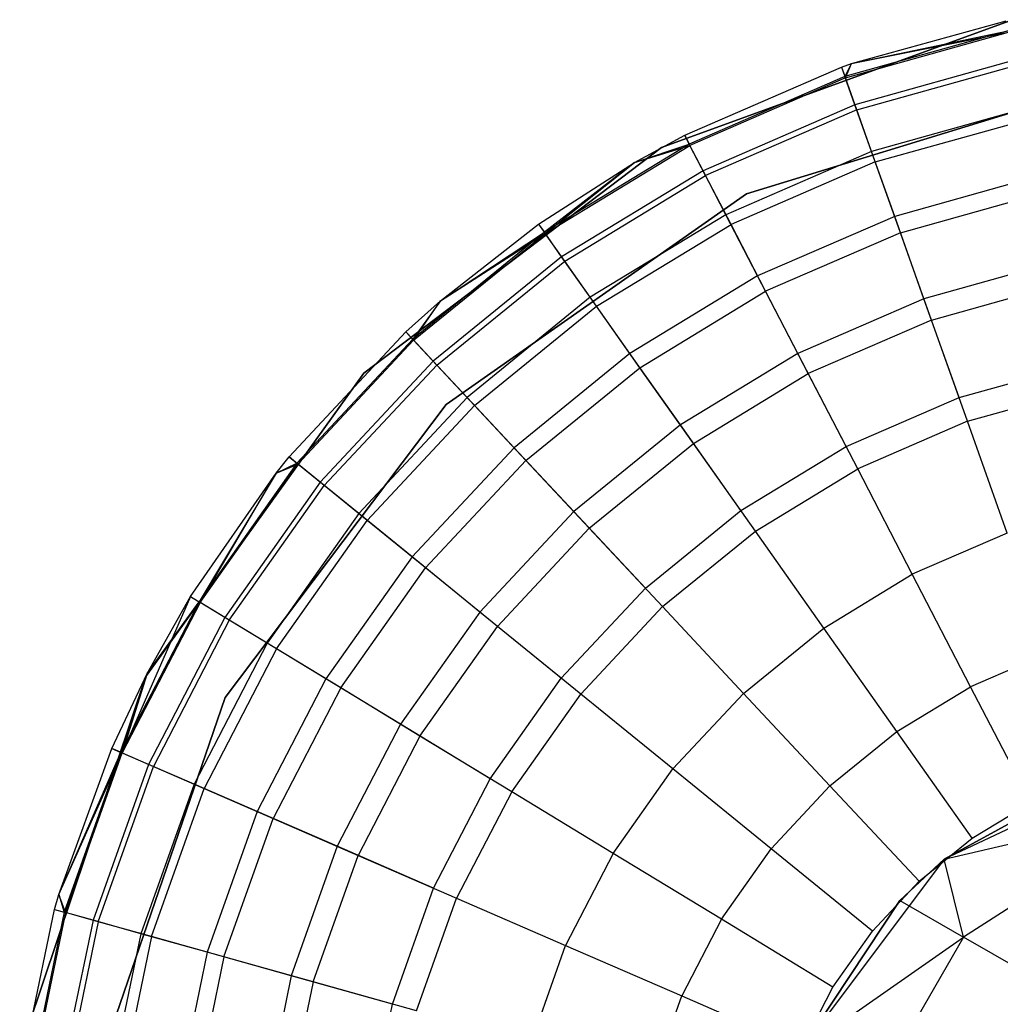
# Model space of a CAD drawing. Extents: x 0.4 to 40.3, y 0.4 to 40.3.
# Tile 57 of 243: x 3 to 3.4, y 30.2 to 30.6. Entities that reach past the tile are written whole.
import ezdxf

# ---------------------------------------------------------------- set-up
doc = ezdxf.new("R2010")
doc.units = 0
doc.header["$MEASUREMENT"] = 0
doc.layers.get('0').update_dxf_attribs({"color": 13, "linetype": 'CONTINUOUS'})

# ---------------------------------------------------------------- blocks, each defined once
blk = doc.blocks.new('ORTO-XII-B-11464-11465_ST0')
at = {"color": 0}
for p, q in [((3.38708, 30.58847, 10.00295), (3.24925, 30.53825, 10.00295)), ((3.24925, 30.53825, 3.31004), (3.38708, 30.58847, 3.31004)), ((3.38708, 30.58847, 10.00295), (3.24925, 30.53825, 10.00295)), ((3.24925, 30.53825, 3.31004), (3.38708, 30.58847, 3.31004)), ((3.32382, 30.5712, 10.31787), (3.38466, 30.58798, 10.31787)), ((3.32382, 30.5712, 11.89679), (3.38466, 30.58798, 11.89679)), ((3.32382, 30.5712, 10.31787), (3.38466, 30.58798, 10.31787)), ((3.32382, 30.5712, 11.89679), (3.38466, 30.58798, 11.89679)), ((3.38546, 30.58412, 10.23861), (3.3213, 30.56614, 10.23861)), ((3.38546, 30.58412, 10.23861), (3.3213, 30.56614, 10.23861)), ((3.32148, 30.56563, 11.94807), (3.38557, 30.58359, 11.94807)), ((3.32148, 30.56563, 11.94807), (3.38557, 30.58359, 11.94807)), ((3.32382, 30.5712, 10.31787), (3.38546, 30.58412, 10.23861)), ((3.32382, 30.5712, 10.31787), (3.38546, 30.58412, 10.23861)), ((3.32382, 30.5712, 11.89679), (3.38557, 30.58359, 11.94807)), ((3.32382, 30.5712, 11.89679), (3.38557, 30.58359, 11.94807)), ((3.25837, 30.5431, 10.31787), (3.31998, 30.56985, 10.31787)), ((3.25837, 30.5431, 11.89679), (3.31998, 30.56985, 11.89679)), ((3.25837, 30.5431, 10.31787), (3.31998, 30.56985, 10.31787)), ((3.25837, 30.5431, 11.89679), (3.31998, 30.56985, 11.89679)), ((3.31998, 30.56985, 10.31787), (3.32382, 30.5712, 10.31787)), ((3.31998, 30.56985, 11.89679), (3.32382, 30.5712, 11.89679)), ((3.31998, 30.56985, 10.31787), (3.32382, 30.5712, 10.31787)), ((3.31998, 30.56985, 11.89679), (3.32382, 30.5712, 11.89679)), ((3.31998, 30.56985, 10.31787), (3.3213, 30.56614, 10.23861)), ((3.31998, 30.56985, 10.31787), (3.3213, 30.56614, 10.23861)), ((3.31998, 30.56985, 11.89679), (3.31998, 30.56985, 10.31787)), ((3.31998, 30.56985, 11.89679), (3.31998, 30.56985, 10.31787)), ((3.31998, 30.56985, 11.89679), (3.32148, 30.56563, 11.94807)), ((3.31998, 30.56985, 11.89679), (3.32148, 30.56563, 11.94807)), ((3.32382, 30.5712, 10.31787), (3.3213, 30.56614, 10.23861)), ((3.32382, 30.5712, 10.31787), (3.3213, 30.56614, 10.23861)), ((3.32148, 30.56563, 11.94807), (3.32382, 30.5712, 11.89679)), ((3.32148, 30.56563, 11.94807), (3.32382, 30.5712, 11.89679)), ((3.32382, 30.5712, 11.89679), (3.32382, 30.5712, 10.31787)), ((3.32382, 30.5712, 11.89679), (3.32382, 30.5712, 10.31787)), ((3.38786, 30.57258, 10.16013), (3.32524, 30.55504, 10.16013)), ((3.38786, 30.57258, 10.16013), (3.32524, 30.55504, 10.16013)), ((3.32594, 30.55308, 11.99778), (3.38828, 30.57054, 11.99778)), ((3.32594, 30.55308, 11.99778), (3.38828, 30.57054, 11.99778)), ((3.3213, 30.56614, 10.23861), (3.26019, 30.5396, 10.23861)), ((3.3213, 30.56614, 10.23861), (3.26019, 30.5396, 10.23861)), ((3.32148, 30.56563, 11.94807), (3.26044, 30.53911, 11.94807)), ((3.32148, 30.56563, 11.94807), (3.26044, 30.53911, 11.94807)), ((3.32524, 30.55504, 10.16013), (3.3213, 30.56614, 10.23861)), ((3.32524, 30.55504, 10.16013), (3.3213, 30.56614, 10.23861)), ((3.32594, 30.55308, 11.99778), (3.32148, 30.56563, 11.94807)), ((3.32594, 30.55308, 11.99778), (3.32148, 30.56563, 11.94807)), ((3.28269, 30.52007, 10.00295), (3.42049, 30.56227, 10.00295)), ((3.42049, 30.56227, 3.31004), (3.28269, 30.52007, 3.31004)), ((3.42049, 30.56227, 3.31004), (3.28269, 30.52007, 3.31004)), ((3.28269, 30.52007, 10.00295), (3.42049, 30.56227, 10.00295)), ((3.32524, 30.55504, 10.16013), (3.26561, 30.52914, 10.16013)), ((3.32524, 30.55504, 10.16013), (3.26561, 30.52914, 10.16013)), ((3.33178, 30.53666, 10.08321), (3.32524, 30.55504, 10.16013)), ((3.33178, 30.53666, 10.08321), (3.32524, 30.55504, 10.16013)), ((3.32594, 30.55308, 11.99778), (3.26657, 30.52728, 11.99778)), ((3.32594, 30.55308, 11.99778), (3.26657, 30.52728, 11.99778)), ((3.33323, 30.53258, 12.04443), (3.32594, 30.55308, 11.99778)), ((3.33323, 30.53258, 12.04443), (3.32594, 30.55308, 11.99778)), ((3.39182, 30.55349, 10.08321), (3.33178, 30.53666, 10.08321)), ((3.39182, 30.55349, 10.08321), (3.33178, 30.53666, 10.08321)), ((3.33323, 30.53258, 12.04443), (3.39271, 30.54924, 12.04443)), ((3.33323, 30.53258, 12.04443), (3.39271, 30.54924, 12.04443)), ((3.23872, 30.53234, 10.31787), (3.25837, 30.5431, 10.31787)), ((3.23872, 30.53234, 11.89679), (3.25837, 30.5431, 11.89679)), ((3.23872, 30.53234, 10.31787), (3.25837, 30.5431, 10.31787)), ((3.23872, 30.53234, 11.89679), (3.25837, 30.5431, 11.89679)), ((3.25837, 30.5431, 10.31787), (3.26019, 30.5396, 10.23861)), ((3.25837, 30.5431, 10.31787), (3.26019, 30.5396, 10.23861)), ((3.25837, 30.5431, 11.89679), (3.25837, 30.5431, 10.31787)), ((3.25837, 30.5431, 11.89679), (3.25837, 30.5431, 10.31787)), ((3.26044, 30.53911, 11.94807), (3.25837, 30.5431, 11.89679)), ((3.26044, 30.53911, 11.94807), (3.25837, 30.5431, 11.89679)), ((3.24925, 30.53825, 10.00295), (3.13235, 30.44962, 10.00295)), ((3.13235, 30.44962, 3.31004), (3.24925, 30.53825, 3.31004)), ((3.24925, 30.53825, 10.00295), (3.13235, 30.44962, 10.00295)), ((3.13235, 30.44962, 3.31004), (3.24925, 30.53825, 3.31004)), ((3.26019, 30.5396, 10.23861), (3.20326, 30.50498, 10.23861)), ((3.26019, 30.5396, 10.23861), (3.20326, 30.50498, 10.23861)), ((3.20357, 30.50453, 11.94807), (3.26044, 30.53911, 11.94807)), ((3.20357, 30.50453, 11.94807), (3.26044, 30.53911, 11.94807)), ((3.23872, 30.53234, 10.31787), (3.26019, 30.5396, 10.23861)), ((3.23872, 30.53234, 10.31787), (3.26019, 30.5396, 10.23861)), ((3.23872, 30.53234, 11.89679), (3.26044, 30.53911, 11.94807)), ((3.23872, 30.53234, 11.89679), (3.26044, 30.53911, 11.94807)), ((3.24925, 30.53825, 10.00295), (3.24925, 30.53825, 3.31004)), ((3.24925, 30.53825, 10.00295), (3.24925, 30.53825, 3.31004)), ((3.26561, 30.52914, 10.16013), (3.26019, 30.5396, 10.23861)), ((3.26561, 30.52914, 10.16013), (3.26019, 30.5396, 10.23861)), ((3.26657, 30.52728, 11.99778), (3.26044, 30.53911, 11.94807)), ((3.26657, 30.52728, 11.99778), (3.26044, 30.53911, 11.94807)), ((3.33178, 30.53666, 10.08321), (3.27458, 30.51182, 10.08321)), ((3.33178, 30.53666, 10.08321), (3.27458, 30.51182, 10.08321)), ((3.34083, 30.51119, 10.0086), (3.33178, 30.53666, 10.08321)), ((3.34083, 30.51119, 10.0086), (3.33178, 30.53666, 10.08321)), ((3.20098, 30.5082, 10.31787), (3.23872, 30.53234, 10.31787)), ((3.20098, 30.5082, 11.89679), (3.23872, 30.53234, 11.89679)), ((3.20098, 30.5082, 10.31787), (3.23872, 30.53234, 10.31787)), ((3.20098, 30.5082, 11.89679), (3.23872, 30.53234, 11.89679)), ((3.23872, 30.53234, 10.31787), (3.20326, 30.50498, 10.23861)), ((3.23872, 30.53234, 10.31787), (3.20326, 30.50498, 10.23861)), ((3.20357, 30.50453, 11.94807), (3.23872, 30.53234, 11.89679)), ((3.20357, 30.50453, 11.94807), (3.23872, 30.53234, 11.89679)), ((3.23872, 30.53234, 11.89679), (3.23872, 30.53234, 10.31787)), ((3.23872, 30.53234, 11.89679), (3.23872, 30.53234, 10.31787)), ((3.33323, 30.53258, 12.04443), (3.27657, 30.50797, 12.04443)), ((3.33323, 30.53258, 12.04443), (3.27657, 30.50797, 12.04443)), ((3.34311, 30.50476, 12.08659), (3.33323, 30.53258, 12.04443)), ((3.34311, 30.50476, 12.08659), (3.33323, 30.53258, 12.04443)), ((3.26561, 30.52914, 10.16013), (3.21005, 30.49535, 10.16013)), ((3.26561, 30.52914, 10.16013), (3.21005, 30.49535, 10.16013)), ((3.21125, 30.49365, 11.99778), (3.26657, 30.52728, 11.99778)), ((3.21125, 30.49365, 11.99778), (3.26657, 30.52728, 11.99778)), ((3.27458, 30.51182, 10.08321), (3.26561, 30.52914, 10.16013)), ((3.27458, 30.51182, 10.08321), (3.26561, 30.52914, 10.16013)), ((3.27657, 30.50797, 12.04443), (3.26657, 30.52728, 11.99778)), ((3.27657, 30.50797, 12.04443), (3.26657, 30.52728, 11.99778)), ((3.39732, 30.52702, 10.0086), (3.34083, 30.51119, 10.0086)), ((3.39732, 30.52702, 10.0086), (3.34083, 30.51119, 10.0086)), ((3.16467, 30.43736, 10.00295), (3.28269, 30.52007, 10.00295)), ((3.28269, 30.52007, 3.31004), (3.16467, 30.43736, 3.31004)), ((3.28269, 30.52007, 3.31004), (3.16467, 30.43736, 3.31004)), ((3.16467, 30.43736, 10.00295), (3.28269, 30.52007, 10.00295)), ((3.28269, 30.52007, 3.31004), (3.28269, 30.52007, 10.00295)), ((3.28269, 30.52007, 3.31004), (3.28269, 30.52007, 10.00295)), ((3.34311, 30.50476, 12.08659), (3.39871, 30.52034, 12.08659)), ((3.34311, 30.50476, 12.08659), (3.39871, 30.52034, 12.08659)), ((3.27458, 30.51182, 10.08321), (3.2213, 30.47942, 10.08321)), ((3.27458, 30.51182, 10.08321), (3.2213, 30.47942, 10.08321)), ((3.28702, 30.48781, 10.0086), (3.27458, 30.51182, 10.08321)), ((3.28702, 30.48781, 10.0086), (3.27458, 30.51182, 10.08321)), ((3.34083, 30.51119, 10.0086), (3.28702, 30.48781, 10.0086)), ((3.34083, 30.51119, 10.0086), (3.28702, 30.48781, 10.0086)), ((3.35232, 30.47887, 9.93704), (3.34083, 30.51119, 10.0086)), ((3.35232, 30.47887, 9.93704), (3.34083, 30.51119, 10.0086)), ((3.16251, 30.47807, 10.31787), (3.20098, 30.5082, 10.31787)), ((3.16251, 30.47807, 11.89679), (3.20098, 30.5082, 11.89679)), ((3.16251, 30.47807, 10.31787), (3.20098, 30.5082, 10.31787)), ((3.16251, 30.47807, 11.89679), (3.20098, 30.5082, 11.89679)), ((3.20098, 30.5082, 10.31787), (3.20326, 30.50498, 10.23861)), ((3.20098, 30.5082, 10.31787), (3.20326, 30.50498, 10.23861)), ((3.20098, 30.5082, 11.89679), (3.20098, 30.5082, 10.31787)), ((3.20098, 30.5082, 11.89679), (3.20098, 30.5082, 10.31787)), ((3.20098, 30.5082, 11.89679), (3.20357, 30.50453, 11.94807)), ((3.20098, 30.5082, 11.89679), (3.20357, 30.50453, 11.94807)), ((3.2238, 30.47588, 12.04443), (3.27657, 30.50797, 12.04443)), ((3.2238, 30.47588, 12.04443), (3.27657, 30.50797, 12.04443)), ((3.29015, 30.48176, 12.08659), (3.27657, 30.50797, 12.04443)), ((3.29015, 30.48176, 12.08659), (3.27657, 30.50797, 12.04443)), ((3.20326, 30.50498, 10.23861), (3.15157, 30.46293, 10.23861)), ((3.20326, 30.50498, 10.23861), (3.15157, 30.46293, 10.23861)), ((3.15194, 30.46253, 11.94807), (3.20357, 30.50453, 11.94807)), ((3.15194, 30.46253, 11.94807), (3.20357, 30.50453, 11.94807)), ((3.16251, 30.47807, 10.31787), (3.20326, 30.50498, 10.23861)), ((3.16251, 30.47807, 10.31787), (3.20326, 30.50498, 10.23861)), ((3.16251, 30.47807, 11.89679), (3.20357, 30.50453, 11.94807)), ((3.16251, 30.47807, 11.89679), (3.20357, 30.50453, 11.94807)), ((3.21005, 30.49535, 10.16013), (3.20326, 30.50498, 10.23861)), ((3.21005, 30.49535, 10.16013), (3.20326, 30.50498, 10.23861)), ((3.21125, 30.49365, 11.99778), (3.20357, 30.50453, 11.94807)), ((3.21125, 30.49365, 11.99778), (3.20357, 30.50453, 11.94807)), ((3.34311, 30.50476, 12.08659), (3.29015, 30.48176, 12.08659)), ((3.34311, 30.50476, 12.08659), (3.29015, 30.48176, 12.08659)), ((3.3553, 30.47047, 12.12299), (3.34311, 30.50476, 12.08659)), ((3.3553, 30.47047, 12.12299), (3.34311, 30.50476, 12.08659)), ((3.21005, 30.49535, 10.16013), (3.15961, 30.45432, 10.16013)), ((3.21005, 30.49535, 10.16013), (3.15961, 30.45432, 10.16013)), ((3.16104, 30.45279, 11.99778), (3.21125, 30.49365, 11.99778)), ((3.16104, 30.45279, 11.99778), (3.21125, 30.49365, 11.99778)), ((3.2213, 30.47942, 10.08321), (3.21005, 30.49535, 10.16013)), ((3.2213, 30.47942, 10.08321), (3.21005, 30.49535, 10.16013)), ((3.2238, 30.47588, 12.04443), (3.21125, 30.49365, 11.99778)), ((3.2238, 30.47588, 12.04443), (3.21125, 30.49365, 11.99778)), ((3.4043, 30.49343, 9.93704), (3.35232, 30.47887, 9.93704)), ((3.4043, 30.49343, 9.93704), (3.35232, 30.47887, 9.93704)), ((3.28702, 30.48781, 10.0086), (3.23689, 30.45733, 10.0086)), ((3.28702, 30.48781, 10.0086), (3.23689, 30.45733, 10.0086)), ((3.3028, 30.45736, 9.93704), (3.28702, 30.48781, 10.0086)), ((3.3028, 30.45736, 9.93704), (3.28702, 30.48781, 10.0086)), ((3.3553, 30.47047, 12.12299), (3.40612, 30.48471, 12.12299)), ((3.3553, 30.47047, 12.12299), (3.40612, 30.48471, 12.12299)), ((3.24082, 30.45176, 12.08659), (3.29015, 30.48176, 12.08659)), ((3.24082, 30.45176, 12.08659), (3.29015, 30.48176, 12.08659)), ((3.3069, 30.44944, 12.12299), (3.29015, 30.48176, 12.08659)), ((3.3069, 30.44944, 12.12299), (3.29015, 30.48176, 12.08659)), ((3.14888, 30.46581, 10.31787), (3.16251, 30.47807, 10.31787)), ((3.14888, 30.46581, 11.89679), (3.16251, 30.47807, 11.89679)), ((3.14888, 30.46581, 10.31787), (3.16251, 30.47807, 10.31787)), ((3.14888, 30.46581, 11.89679), (3.16251, 30.47807, 11.89679)), ((3.16251, 30.47807, 10.31787), (3.15157, 30.46293, 10.23861)), ((3.16251, 30.47807, 10.31787), (3.15157, 30.46293, 10.23861)), ((3.15194, 30.46253, 11.94807), (3.16251, 30.47807, 11.89679)), ((3.15194, 30.46253, 11.94807), (3.16251, 30.47807, 11.89679)), ((3.16251, 30.47807, 11.89679), (3.16251, 30.47807, 10.31787)), ((3.16251, 30.47807, 11.89679), (3.16251, 30.47807, 10.31787)), ((3.2213, 30.47942, 10.08321), (3.17292, 30.44006, 10.08321)), ((3.2213, 30.47942, 10.08321), (3.17292, 30.44006, 10.08321)), ((3.23689, 30.45733, 10.0086), (3.2213, 30.47942, 10.08321)), ((3.23689, 30.45733, 10.0086), (3.2213, 30.47942, 10.08321)), ((3.35232, 30.47887, 9.93704), (3.3028, 30.45736, 9.93704)), ((3.35232, 30.47887, 9.93704), (3.3028, 30.45736, 9.93704)), ((3.36612, 30.44002, 9.86923), (3.35232, 30.47887, 9.93704)), ((3.36612, 30.44002, 9.86923), (3.35232, 30.47887, 9.93704)), ((3.17588, 30.4369, 12.04443), (3.2238, 30.47588, 12.04443)), ((3.17588, 30.4369, 12.04443), (3.2238, 30.47588, 12.04443)), ((3.24082, 30.45176, 12.08659), (3.2238, 30.47588, 12.04443)), ((3.24082, 30.45176, 12.08659), (3.2238, 30.47588, 12.04443)), ((3.3553, 30.47047, 12.12299), (3.3069, 30.44944, 12.12299)), ((3.3553, 30.47047, 12.12299), (3.3069, 30.44944, 12.12299)), ((3.36942, 30.43074, 12.15251), (3.3553, 30.47047, 12.12299)), ((3.36942, 30.43074, 12.15251), (3.3553, 30.47047, 12.12299)), ((3.10304, 30.41672, 10.31787), (3.14888, 30.46581, 10.31787)), ((3.10304, 30.41672, 11.89679), (3.14888, 30.46581, 11.89679)), ((3.10304, 30.41672, 10.31787), (3.14888, 30.46581, 10.31787)), ((3.10304, 30.41672, 11.89679), (3.14888, 30.46581, 11.89679)), ((3.14888, 30.46581, 10.31787), (3.15157, 30.46293, 10.23861)), ((3.14888, 30.46581, 10.31787), (3.15157, 30.46293, 10.23861)), ((3.14888, 30.46581, 11.89679), (3.14888, 30.46581, 10.31787)), ((3.14888, 30.46581, 11.89679), (3.14888, 30.46581, 10.31787)), ((3.14888, 30.46581, 11.89679), (3.15194, 30.46253, 11.94807)), ((3.14888, 30.46581, 11.89679), (3.15194, 30.46253, 11.94807)), ((3.15157, 30.46293, 10.23861), (3.10609, 30.41423, 10.23861)), ((3.15157, 30.46293, 10.23861), (3.10609, 30.41423, 10.23861)), ((3.15194, 30.46253, 11.94807), (3.10651, 30.41389, 11.94807)), ((3.15194, 30.46253, 11.94807), (3.10651, 30.41389, 11.94807)), ((3.15961, 30.45432, 10.16013), (3.15157, 30.46293, 10.23861)), ((3.15961, 30.45432, 10.16013), (3.15157, 30.46293, 10.23861)), ((3.16104, 30.45279, 11.99778), (3.15194, 30.46253, 11.94807)), ((3.16104, 30.45279, 11.99778), (3.15194, 30.46253, 11.94807)), ((3.23689, 30.45733, 10.0086), (3.19138, 30.4203, 10.0086)), ((3.23689, 30.45733, 10.0086), (3.19138, 30.4203, 10.0086)), ((3.25667, 30.42931, 9.93704), (3.23689, 30.45733, 10.0086)), ((3.25667, 30.42931, 9.93704), (3.23689, 30.45733, 10.0086)), ((3.3028, 30.45736, 9.93704), (3.25667, 30.42931, 9.93704)), ((3.3028, 30.45736, 9.93704), (3.25667, 30.42931, 9.93704)), ((3.32177, 30.42075, 9.86923), (3.3028, 30.45736, 9.93704)), ((3.32177, 30.42075, 9.86923), (3.3028, 30.45736, 9.93704)), ((3.15961, 30.45432, 10.16013), (3.11523, 30.4068, 10.16013)), ((3.15961, 30.45432, 10.16013), (3.11523, 30.4068, 10.16013)), ((3.17292, 30.44006, 10.08321), (3.15961, 30.45432, 10.16013)), ((3.17292, 30.44006, 10.08321), (3.15961, 30.45432, 10.16013)), ((3.36612, 30.44002, 9.86923), (3.41269, 30.45306, 9.86923)), ((3.36612, 30.44002, 9.86923), (3.41269, 30.45306, 9.86923)), ((3.13235, 30.44962, 10.00295), (3.04676, 30.33048, 10.00295)), ((3.04676, 30.33048, 3.31004), (3.13235, 30.44962, 3.31004)), ((3.13235, 30.44962, 10.00295), (3.04676, 30.33048, 10.00295)), ((3.04676, 30.33048, 3.31004), (3.13235, 30.44962, 3.31004)), ((3.16104, 30.45279, 11.99778), (3.11685, 30.40548, 11.99778)), ((3.16104, 30.45279, 11.99778), (3.11685, 30.40548, 11.99778)), ((3.13235, 30.44962, 10.00295), (3.13235, 30.44962, 3.31004)), ((3.13235, 30.44962, 10.00295), (3.13235, 30.44962, 3.31004)), ((3.17588, 30.4369, 12.04443), (3.16104, 30.45279, 11.99778)), ((3.17588, 30.4369, 12.04443), (3.16104, 30.45279, 11.99778)), ((3.19603, 30.41532, 12.08659), (3.24082, 30.45176, 12.08659)), ((3.19603, 30.41532, 12.08659), (3.24082, 30.45176, 12.08659)), ((3.26181, 30.42202, 12.12299), (3.24082, 30.45176, 12.08659)), ((3.26181, 30.42202, 12.12299), (3.24082, 30.45176, 12.08659)), ((3.26181, 30.42202, 12.12299), (3.3069, 30.44944, 12.12299)), ((3.26181, 30.42202, 12.12299), (3.3069, 30.44944, 12.12299)), ((3.3263, 30.41201, 12.15251), (3.3069, 30.44944, 12.12299)), ((3.3263, 30.41201, 12.15251), (3.3069, 30.44944, 12.12299)), ((3.36942, 30.43074, 12.15251), (3.41469, 30.44343, 12.15251)), ((3.36942, 30.43074, 12.15251), (3.41469, 30.44343, 12.15251)), ((3.17292, 30.44006, 10.08321), (3.13036, 30.39449, 10.08321)), ((3.17292, 30.44006, 10.08321), (3.13036, 30.39449, 10.08321)), ((3.19138, 30.4203, 10.0086), (3.17292, 30.44006, 10.08321)), ((3.19138, 30.4203, 10.0086), (3.17292, 30.44006, 10.08321)), ((3.32177, 30.42075, 9.86923), (3.36612, 30.44002, 9.86923)), ((3.32177, 30.42075, 9.86923), (3.36612, 30.44002, 9.86923)), ((3.07798, 30.32223, 10.00295), (3.16467, 30.43736, 10.00295)), ((3.16467, 30.43736, 3.31004), (3.07798, 30.32223, 3.31004)), ((3.16467, 30.43736, 3.31004), (3.07798, 30.32223, 3.31004)), ((3.07798, 30.32223, 10.00295), (3.16467, 30.43736, 10.00295)), ((3.17588, 30.4369, 12.04443), (3.13372, 30.39175, 12.04443)), ((3.17588, 30.4369, 12.04443), (3.13372, 30.39175, 12.04443)), ((3.16467, 30.43736, 3.31004), (3.16467, 30.43736, 10.00295)), ((3.16467, 30.43736, 3.31004), (3.16467, 30.43736, 10.00295)), ((3.19603, 30.41532, 12.08659), (3.17588, 30.4369, 12.04443)), ((3.19603, 30.41532, 12.08659), (3.17588, 30.4369, 12.04443)), ((3.36942, 30.43074, 12.15251), (3.3263, 30.41201, 12.15251)), ((3.36942, 30.43074, 12.15251), (3.3263, 30.41201, 12.15251)), ((3.38504, 30.38679, 12.17426), (3.36942, 30.43074, 12.15251)), ((3.38504, 30.38679, 12.17426), (3.36942, 30.43074, 12.15251)), ((3.25667, 30.42931, 9.93704), (3.21479, 30.39523, 9.93704)), ((3.25667, 30.42931, 9.93704), (3.21479, 30.39523, 9.93704)), ((3.28045, 30.39562, 9.86923), (3.25667, 30.42931, 9.93704)), ((3.28045, 30.39562, 9.86923), (3.25667, 30.42931, 9.93704)), ((3.19138, 30.4203, 10.0086), (3.15133, 30.37743, 10.0086)), ((3.19138, 30.4203, 10.0086), (3.15133, 30.37743, 10.0086)), ((3.21479, 30.39523, 9.93704), (3.19138, 30.4203, 10.0086)), ((3.21479, 30.39523, 9.93704), (3.19138, 30.4203, 10.0086)), ((3.22087, 30.38872, 12.12299), (3.26181, 30.42202, 12.12299)), ((3.22087, 30.38872, 12.12299), (3.26181, 30.42202, 12.12299)), ((3.28612, 30.38758, 12.15251), (3.26181, 30.42202, 12.12299)), ((3.28612, 30.38758, 12.15251), (3.26181, 30.42202, 12.12299)), ((3.28045, 30.39562, 9.86923), (3.32177, 30.42075, 9.86923)), ((3.28045, 30.39562, 9.86923), (3.32177, 30.42075, 9.86923)), ((3.09795, 30.41036, 10.31787), (3.10304, 30.41672, 10.31787)), ((3.09795, 30.41036, 11.89679), (3.10304, 30.41672, 11.89679)), ((3.09795, 30.41036, 10.31787), (3.10304, 30.41672, 10.31787)), ((3.09795, 30.41036, 11.89679), (3.10304, 30.41672, 11.89679)), ((3.10304, 30.41672, 10.31787), (3.10609, 30.41423, 10.23861)), ((3.10304, 30.41672, 10.31787), (3.10609, 30.41423, 10.23861)), ((3.10304, 30.41672, 11.89679), (3.10304, 30.41672, 10.31787)), ((3.10304, 30.41672, 11.89679), (3.10304, 30.41672, 10.31787)), ((3.10651, 30.41389, 11.94807), (3.10304, 30.41672, 11.89679)), ((3.10651, 30.41389, 11.94807), (3.10304, 30.41672, 11.89679)), ((3.19603, 30.41532, 12.08659), (3.15662, 30.37312, 12.08659)), ((3.19603, 30.41532, 12.08659), (3.15662, 30.37312, 12.08659)), ((3.22087, 30.38872, 12.12299), (3.19603, 30.41532, 12.08659)), ((3.22087, 30.38872, 12.12299), (3.19603, 30.41532, 12.08659)), ((3.10609, 30.41423, 10.23861), (3.06767, 30.3598, 10.23861)), ((3.10609, 30.41423, 10.23861), (3.06767, 30.3598, 10.23861)), ((3.06813, 30.35951, 11.94807), (3.10651, 30.41389, 11.94807)), ((3.06813, 30.35951, 11.94807), (3.10651, 30.41389, 11.94807)), ((3.09795, 30.41036, 10.31787), (3.10609, 30.41423, 10.23861)), ((3.09795, 30.41036, 10.31787), (3.10609, 30.41423, 10.23861)), ((3.09795, 30.41036, 11.89679), (3.10651, 30.41389, 11.94807)), ((3.09795, 30.41036, 11.89679), (3.10651, 30.41389, 11.94807)), ((3.11523, 30.4068, 10.16013), (3.10609, 30.41423, 10.23861)), ((3.11523, 30.4068, 10.16013), (3.10609, 30.41423, 10.23861)), ((3.11685, 30.40548, 11.99778), (3.10651, 30.41389, 11.94807)), ((3.11685, 30.40548, 11.99778), (3.10651, 30.41389, 11.94807)), ((3.28612, 30.38758, 12.15251), (3.3263, 30.41201, 12.15251)), ((3.28612, 30.38758, 12.15251), (3.3263, 30.41201, 12.15251)), ((3.34776, 30.37059, 12.17426), (3.3263, 30.41201, 12.15251)), ((3.34776, 30.37059, 12.17426), (3.3263, 30.41201, 12.15251)), ((3.0643, 30.36184, 10.31787), (3.09795, 30.41036, 10.31787)), ((3.0643, 30.36184, 11.89679), (3.09795, 30.41036, 11.89679)), ((3.0643, 30.36184, 10.31787), (3.09795, 30.41036, 10.31787)), ((3.0643, 30.36184, 11.89679), (3.09795, 30.41036, 11.89679)), ((3.09795, 30.41036, 10.31787), (3.06767, 30.3598, 10.23861)), ((3.09795, 30.41036, 10.31787), (3.06767, 30.3598, 10.23861)), ((3.06813, 30.35951, 11.94807), (3.09795, 30.41036, 11.89679)), ((3.06813, 30.35951, 11.94807), (3.09795, 30.41036, 11.89679)), ((3.11523, 30.4068, 10.16013), (3.07773, 30.35368, 10.16013)), ((3.11523, 30.4068, 10.16013), (3.07773, 30.35368, 10.16013)), ((3.09795, 30.41036, 11.89679), (3.09795, 30.41036, 10.31787)), ((3.09795, 30.41036, 11.89679), (3.09795, 30.41036, 10.31787)), ((3.13036, 30.39449, 10.08321), (3.11523, 30.4068, 10.16013)), ((3.13036, 30.39449, 10.08321), (3.11523, 30.4068, 10.16013)), ((3.07952, 30.35259, 11.99778), (3.11685, 30.40548, 11.99778)), ((3.07952, 30.35259, 11.99778), (3.11685, 30.40548, 11.99778)), ((3.13372, 30.39175, 12.04443), (3.11685, 30.40548, 11.99778)), ((3.13372, 30.39175, 12.04443), (3.11685, 30.40548, 11.99778)), ((3.21479, 30.39523, 9.93704), (3.17794, 30.35578, 9.93704)), ((3.21479, 30.39523, 9.93704), (3.17794, 30.35578, 9.93704)), ((3.24293, 30.3651, 9.86923), (3.21479, 30.39523, 9.93704)), ((3.24293, 30.3651, 9.86923), (3.21479, 30.39523, 9.93704)), ((3.24293, 30.3651, 9.86923), (3.28045, 30.39562, 9.86923)), ((3.24293, 30.3651, 9.86923), (3.28045, 30.39562, 9.86923)), ((3.13036, 30.39449, 10.08321), (3.0944, 30.34354, 10.08321)), ((3.13036, 30.39449, 10.08321), (3.0944, 30.34354, 10.08321)), ((3.0981, 30.34129, 12.04443), (3.13372, 30.39175, 12.04443)), ((3.0981, 30.34129, 12.04443), (3.13372, 30.39175, 12.04443)), ((3.15133, 30.37743, 10.0086), (3.13036, 30.39449, 10.08321)), ((3.15133, 30.37743, 10.0086), (3.13036, 30.39449, 10.08321)), ((3.15662, 30.37312, 12.08659), (3.13372, 30.39175, 12.04443)), ((3.15662, 30.37312, 12.08659), (3.13372, 30.39175, 12.04443)), ((3.22087, 30.38872, 12.12299), (3.18485, 30.35015, 12.12299)), ((3.22087, 30.38872, 12.12299), (3.18485, 30.35015, 12.12299)), ((3.24965, 30.35791, 12.15251), (3.22087, 30.38872, 12.12299)), ((3.24965, 30.35791, 12.15251), (3.22087, 30.38872, 12.12299)), ((3.24965, 30.35791, 12.15251), (3.28612, 30.38758, 12.15251)), ((3.24965, 30.35791, 12.15251), (3.28612, 30.38758, 12.15251)), ((3.31302, 30.34947, 12.17426), (3.28612, 30.38758, 12.15251)), ((3.31302, 30.34947, 12.17426), (3.28612, 30.38758, 12.15251)), ((3.38504, 30.38679, 12.17426), (3.34776, 30.37059, 12.17426)), ((3.38504, 30.38679, 12.17426), (3.34776, 30.37059, 12.17426)), ((3.15133, 30.37743, 10.0086), (3.1175, 30.32949, 10.0086)), ((3.15133, 30.37743, 10.0086), (3.1175, 30.32949, 10.0086)), ((3.17794, 30.35578, 9.93704), (3.15133, 30.37743, 10.0086)), ((3.17794, 30.35578, 9.93704), (3.15133, 30.37743, 10.0086)), ((3.12333, 30.32595, 12.08659), (3.15662, 30.37312, 12.08659)), ((3.12333, 30.32595, 12.08659), (3.15662, 30.37312, 12.08659)), ((3.18485, 30.35015, 12.12299), (3.15662, 30.37312, 12.08659)), ((3.18485, 30.35015, 12.12299), (3.15662, 30.37312, 12.08659)), ((3.31302, 30.34947, 12.17426), (3.34776, 30.37059, 12.17426)), ((3.31302, 30.34947, 12.17426), (3.34776, 30.37059, 12.17426)), ((3.37063, 30.32645, 12.18758), (3.34776, 30.37059, 12.17426)), ((3.37063, 30.32645, 12.18758), (3.34776, 30.37059, 12.17426)), ((3.20992, 30.32976, 9.86923), (3.24293, 30.3651, 9.86923)), ((3.20992, 30.32976, 9.86923), (3.24293, 30.3651, 9.86923)), ((3.0643, 30.36184, 11.89679), (3.03751, 30.30042, 11.94807)), ((3.0643, 30.36184, 11.89679), (3.03751, 30.30042, 11.94807)), ((3.04736, 30.33165, 10.31787), (3.0643, 30.36184, 10.31787)), ((3.04736, 30.33165, 11.89679), (3.0643, 30.36184, 11.89679)), ((3.04736, 30.33165, 10.31787), (3.0643, 30.36184, 10.31787)), ((3.04736, 30.33165, 11.89679), (3.0643, 30.36184, 11.89679)), ((3.0643, 30.36184, 10.31787), (3.06767, 30.3598, 10.23861)), ((3.0643, 30.36184, 10.31787), (3.06767, 30.3598, 10.23861)), ((3.0643, 30.36184, 11.89679), (3.0643, 30.36184, 10.31787)), ((3.0643, 30.36184, 11.89679), (3.0643, 30.36184, 10.31787)), ((3.0643, 30.36184, 11.89679), (3.06813, 30.35951, 11.94807)), ((3.0643, 30.36184, 11.89679), (3.06813, 30.35951, 11.94807)), ((3.06767, 30.3598, 10.23861), (3.03701, 30.30064, 10.23861)), ((3.06767, 30.3598, 10.23861), (3.03701, 30.30064, 10.23861)), ((3.06813, 30.35951, 11.94807), (3.03751, 30.30042, 11.94807)), ((3.06813, 30.35951, 11.94807), (3.03751, 30.30042, 11.94807)), ((3.04736, 30.33165, 10.31787), (3.06767, 30.3598, 10.23861)), ((3.04736, 30.33165, 10.31787), (3.06767, 30.3598, 10.23861)), ((3.07773, 30.35368, 10.16013), (3.06767, 30.3598, 10.23861)), ((3.07773, 30.35368, 10.16013), (3.06767, 30.3598, 10.23861)), ((3.07952, 30.35259, 11.99778), (3.06813, 30.35951, 11.94807)), ((3.07952, 30.35259, 11.99778), (3.06813, 30.35951, 11.94807)), ((3.24965, 30.35791, 12.15251), (3.21756, 30.32355, 12.15251)), ((3.24965, 30.35791, 12.15251), (3.21756, 30.32355, 12.15251)), ((3.28149, 30.32382, 12.17426), (3.24965, 30.35791, 12.15251)), ((3.28149, 30.32382, 12.17426), (3.24965, 30.35791, 12.15251)), ((3.07773, 30.35368, 10.16013), (3.04782, 30.29594, 10.16013)), ((3.07773, 30.35368, 10.16013), (3.04782, 30.29594, 10.16013)), ((3.07952, 30.35259, 11.99778), (3.04973, 30.29511, 11.99778)), ((3.07952, 30.35259, 11.99778), (3.04973, 30.29511, 11.99778)), ((3.0944, 30.34354, 10.08321), (3.07773, 30.35368, 10.16013)), ((3.0944, 30.34354, 10.08321), (3.07773, 30.35368, 10.16013)), ((3.0981, 30.34129, 12.04443), (3.07952, 30.35259, 11.99778)), ((3.0981, 30.34129, 12.04443), (3.07952, 30.35259, 11.99778)), ((3.17794, 30.35578, 9.93704), (3.14681, 30.31167, 9.93704)), ((3.17794, 30.35578, 9.93704), (3.14681, 30.31167, 9.93704)), ((3.20992, 30.32976, 9.86923), (3.17794, 30.35578, 9.93704)), ((3.20992, 30.32976, 9.86923), (3.17794, 30.35578, 9.93704)), ((3.15442, 30.30704, 12.12299), (3.18485, 30.35015, 12.12299)), ((3.15442, 30.30704, 12.12299), (3.18485, 30.35015, 12.12299)), ((3.21756, 30.32355, 12.15251), (3.18485, 30.35015, 12.12299)), ((3.21756, 30.32355, 12.15251), (3.18485, 30.35015, 12.12299)), ((3.28149, 30.32382, 12.17426), (3.31302, 30.34947, 12.17426)), ((3.28149, 30.32382, 12.17426), (3.31302, 30.34947, 12.17426)), ((3.34169, 30.30885, 12.18758), (3.31302, 30.34947, 12.17426)), ((3.34169, 30.30885, 12.18758), (3.31302, 30.34947, 12.17426)), ((3.0944, 30.34354, 10.08321), (3.06571, 30.28817, 10.08321)), ((3.0944, 30.34354, 10.08321), (3.06571, 30.28817, 10.08321)), ((3.0981, 30.34129, 12.04443), (3.06968, 30.28645, 12.04443)), ((3.0981, 30.34129, 12.04443), (3.06968, 30.28645, 12.04443)), ((3.1175, 30.32949, 10.0086), (3.0944, 30.34354, 10.08321)), ((3.1175, 30.32949, 10.0086), (3.0944, 30.34354, 10.08321)), ((3.12333, 30.32595, 12.08659), (3.0981, 30.34129, 12.04443)), ((3.12333, 30.32595, 12.08659), (3.0981, 30.34129, 12.04443)), ((3.40169, 30.33994, 12.18758), (3.37063, 30.32645, 12.18758)), ((3.40169, 30.33994, 12.18758), (3.37063, 30.32645, 12.18758)), ((3.04676, 30.33048, 10.00295), (3.0001, 30.19141, 10.00295)), ((3.0001, 30.19141, 3.31004), (3.04676, 30.33048, 3.31004)), ((3.04676, 30.33048, 10.00295), (3.0001, 30.19141, 10.00295)), ((3.0001, 30.19141, 3.31004), (3.04676, 30.33048, 3.31004)), ((3.0334, 30.30221, 10.31787), (3.04736, 30.33165, 10.31787)), ((3.0334, 30.30221, 11.89679), (3.04736, 30.33165, 11.89679)), ((3.0334, 30.30221, 10.31787), (3.04736, 30.33165, 10.31787)), ((3.0334, 30.30221, 11.89679), (3.04736, 30.33165, 11.89679)), ((3.04736, 30.33165, 10.31787), (3.03701, 30.30064, 10.23861)), ((3.04736, 30.33165, 10.31787), (3.03701, 30.30064, 10.23861)), ((3.04736, 30.33165, 11.89679), (3.03751, 30.30042, 11.94807)), ((3.04736, 30.33165, 11.89679), (3.03751, 30.30042, 11.94807)), ((3.04676, 30.33048, 10.00295), (3.04676, 30.33048, 3.31004)), ((3.04676, 30.33048, 10.00295), (3.04676, 30.33048, 3.31004)), ((3.04736, 30.33165, 11.89679), (3.04736, 30.33165, 10.31787)), ((3.04736, 30.33165, 11.89679), (3.04736, 30.33165, 10.31787)), ((3.1175, 30.32949, 10.0086), (3.09051, 30.2774, 10.0086)), ((3.1175, 30.32949, 10.0086), (3.09051, 30.2774, 10.0086)), ((3.14681, 30.31167, 9.93704), (3.1175, 30.32949, 10.0086)), ((3.14681, 30.31167, 9.93704), (3.1175, 30.32949, 10.0086)), ((3.18204, 30.29025, 9.86923), (3.20992, 30.32976, 9.86923)), ((3.18204, 30.29025, 9.86923), (3.20992, 30.32976, 9.86923)), ((3.12333, 30.32595, 12.08659), (3.09676, 30.27468, 12.08659)), ((3.12333, 30.32595, 12.08659), (3.09676, 30.27468, 12.08659)), ((3.15442, 30.30704, 12.12299), (3.12333, 30.32595, 12.08659)), ((3.15442, 30.30704, 12.12299), (3.12333, 30.32595, 12.08659)), ((3.34169, 30.30885, 12.18758), (3.37063, 30.32645, 12.18758)), ((3.34169, 30.30885, 12.18758), (3.37063, 30.32645, 12.18758)), ((3.39422, 30.28093, 12.19207), (3.37063, 30.32645, 12.18758)), ((3.39422, 30.28093, 12.19207), (3.37063, 30.32645, 12.18758)), ((3.03112, 30.18595, 10.00295), (3.07798, 30.32223, 10.00295)), ((3.07798, 30.32223, 3.31004), (3.03112, 30.18595, 3.31004)), ((3.07798, 30.32223, 3.31004), (3.03112, 30.18595, 3.31004)), ((3.03112, 30.18595, 10.00295), (3.07798, 30.32223, 10.00295)), ((3.07798, 30.32223, 3.31004), (3.07798, 30.32223, 10.00295)), ((3.07798, 30.32223, 3.31004), (3.07798, 30.32223, 10.00295)), ((3.19045, 30.28514, 12.15251), (3.21756, 30.32355, 12.15251)), ((3.19045, 30.28514, 12.15251), (3.21756, 30.32355, 12.15251)), ((3.25374, 30.29411, 12.17426), (3.21756, 30.32355, 12.15251)), ((3.25374, 30.29411, 12.17426), (3.21756, 30.32355, 12.15251)), ((3.28149, 30.32382, 12.17426), (3.25374, 30.29411, 12.17426)), ((3.28149, 30.32382, 12.17426), (3.25374, 30.29411, 12.17426)), ((3.31542, 30.28748, 12.18758), (3.28149, 30.32382, 12.17426)), ((3.31542, 30.28748, 12.18758), (3.28149, 30.32382, 12.17426)), ((3.14681, 30.31167, 9.93704), (3.12197, 30.26374, 9.93704)), ((3.14681, 30.31167, 9.93704), (3.12197, 30.26374, 9.93704)), ((3.18204, 30.29025, 9.86923), (3.14681, 30.31167, 9.93704)), ((3.18204, 30.29025, 9.86923), (3.14681, 30.31167, 9.93704)), ((3.15442, 30.30704, 12.12299), (3.13014, 30.26019, 12.12299)), ((3.15442, 30.30704, 12.12299), (3.13014, 30.26019, 12.12299)), ((3.19045, 30.28514, 12.15251), (3.15442, 30.30704, 12.12299)), ((3.19045, 30.28514, 12.15251), (3.15442, 30.30704, 12.12299)), ((3.31542, 30.28748, 12.18758), (3.34169, 30.30885, 12.18758)), ((3.31542, 30.28748, 12.18758), (3.34169, 30.30885, 12.18758)), ((3.37126, 30.26696, 12.19207), (3.34169, 30.30885, 12.18758)), ((3.37126, 30.26696, 12.19207), (3.34169, 30.30885, 12.18758)), ((3.01259, 30.24479, 10.31787), (3.0334, 30.30221, 10.31787)), ((3.01259, 30.24479, 11.89679), (3.0334, 30.30221, 11.89679)), ((3.01259, 30.24479, 10.31787), (3.0334, 30.30221, 10.31787)), ((3.01259, 30.24479, 11.89679), (3.0334, 30.30221, 11.89679)), ((3.0334, 30.30221, 10.31787), (3.03701, 30.30064, 10.23861)), ((3.0334, 30.30221, 10.31787), (3.03701, 30.30064, 10.23861)), ((3.0334, 30.30221, 11.89679), (3.0334, 30.30221, 10.31787)), ((3.0334, 30.30221, 11.89679), (3.0334, 30.30221, 10.31787)), ((3.03751, 30.30042, 11.94807), (3.0334, 30.30221, 11.89679)), ((3.03751, 30.30042, 11.94807), (3.0334, 30.30221, 11.89679)), ((3.01259, 30.24479, 10.31787), (3.03701, 30.30064, 10.23861)), ((3.01259, 30.24479, 10.31787), (3.03701, 30.30064, 10.23861)), ((3.01259, 30.24479, 11.89679), (3.03751, 30.30042, 11.94807)), ((3.01259, 30.24479, 11.89679), (3.03751, 30.30042, 11.94807)), ((3.03701, 30.30064, 10.23861), (3.0147, 30.23785, 10.23861)), ((3.03701, 30.30064, 10.23861), (3.0147, 30.23785, 10.23861)), ((3.01523, 30.23771, 11.94807), (3.03751, 30.30042, 11.94807)), ((3.01523, 30.23771, 11.94807), (3.03751, 30.30042, 11.94807)), ((3.04782, 30.29594, 10.16013), (3.03701, 30.30064, 10.23861)), ((3.04782, 30.29594, 10.16013), (3.03701, 30.30064, 10.23861)), ((3.03751, 30.30042, 11.94807), (3.04973, 30.29511, 11.99778)), ((3.03751, 30.30042, 11.94807), (3.04973, 30.29511, 11.99778)), ((3.44541, 30.29902, 3.92355), (3.36029, 30.25863, 3.92355)), ((3.44541, 30.29902, 3.92355), (3.36029, 30.25863, 3.92355)), ((3.04782, 30.29594, 10.16013), (3.02604, 30.23468, 10.16013)), ((3.04782, 30.29594, 10.16013), (3.02604, 30.23468, 10.16013)), ((3.02805, 30.23411, 11.99778), (3.04973, 30.29511, 11.99778)), ((3.02805, 30.23411, 11.99778), (3.04973, 30.29511, 11.99778)), ((3.06571, 30.28817, 10.08321), (3.04782, 30.29594, 10.16013)), ((3.06571, 30.28817, 10.08321), (3.04782, 30.29594, 10.16013)), ((3.04973, 30.29511, 11.99778), (3.06968, 30.28645, 12.04443)), ((3.04973, 30.29511, 11.99778), (3.06968, 30.28645, 12.04443)), ((3.2303, 30.2609, 12.17426), (3.25374, 30.29411, 12.17426)), ((3.2303, 30.2609, 12.17426), (3.25374, 30.29411, 12.17426)), ((3.29231, 30.26273, 12.18758), (3.25374, 30.29411, 12.17426)), ((3.29231, 30.26273, 12.18758), (3.25374, 30.29411, 12.17426)), ((3.36029, 30.25863, 1.9124), (3.42245, 30.29286, 1.9124)), ((3.42245, 30.29286, 1.9124), (3.36029, 30.25863, 3.92355)), ((3.42245, 30.29286, 1.9124), (3.36029, 30.25863, 3.92355)), ((3.36029, 30.25863, 1.9124), (3.42245, 30.29286, 1.9124)), ((3.06571, 30.28817, 10.08321), (3.04482, 30.22942, 10.08321)), ((3.06571, 30.28817, 10.08321), (3.04482, 30.22942, 10.08321)), ((3.09051, 30.2774, 10.0086), (3.06571, 30.28817, 10.08321)), ((3.09051, 30.2774, 10.0086), (3.06571, 30.28817, 10.08321)), ((3.15979, 30.24731, 9.86923), (3.18204, 30.29025, 9.86923)), ((3.15979, 30.24731, 9.86923), (3.18204, 30.29025, 9.86923)), ((3.31542, 30.28748, 12.18758), (3.29231, 30.26273, 12.18758)), ((3.31542, 30.28748, 12.18758), (3.29231, 30.26273, 12.18758)), ((3.35042, 30.25001, 12.19207), (3.31542, 30.28748, 12.18758)), ((3.35042, 30.25001, 12.19207), (3.31542, 30.28748, 12.18758)), ((3.049, 30.22825, 12.04443), (3.06968, 30.28645, 12.04443)), ((3.049, 30.22825, 12.04443), (3.06968, 30.28645, 12.04443)), ((3.06968, 30.28645, 12.04443), (3.09676, 30.27468, 12.08659)), ((3.06968, 30.28645, 12.04443), (3.09676, 30.27468, 12.08659)), ((3.19045, 30.28514, 12.15251), (3.16881, 30.24339, 12.15251)), ((3.19045, 30.28514, 12.15251), (3.16881, 30.24339, 12.15251)), ((3.2303, 30.2609, 12.17426), (3.19045, 30.28514, 12.15251)), ((3.2303, 30.2609, 12.17426), (3.19045, 30.28514, 12.15251)), ((3.37126, 30.26696, 12.19207), (3.39422, 30.28093, 12.19207)), ((3.37126, 30.26696, 12.19207), (3.39422, 30.28093, 12.19207)), ((3.09051, 30.2774, 10.0086), (3.07086, 30.22212, 10.0086)), ((3.09051, 30.2774, 10.0086), (3.07086, 30.22212, 10.0086)), ((3.12197, 30.26374, 9.93704), (3.09051, 30.2774, 10.0086)), ((3.12197, 30.26374, 9.93704), (3.09051, 30.2774, 10.0086)), ((3.36029, 30.25863, 1.9124), (3.44659, 30.27893, 1.66498)), ((3.36029, 30.25863, 1.9124), (3.44659, 30.27893, 1.66498)), ((3.44659, 30.27893, 1.66498), (3.36791, 30.22802, 1.65523)), ((3.44659, 30.27893, 1.66498), (3.36791, 30.22802, 1.65523)), ((3.07743, 30.22028, 12.08659), (3.09676, 30.27468, 12.08659)), ((3.07743, 30.22028, 12.08659), (3.09676, 30.27468, 12.08659)), ((3.09676, 30.27468, 12.08659), (3.13014, 30.26019, 12.12299)), ((3.09676, 30.27468, 12.08659), (3.13014, 30.26019, 12.12299)), ((3.12197, 30.26374, 9.93704), (3.10389, 30.21287, 9.93704)), ((3.12197, 30.26374, 9.93704), (3.10389, 30.21287, 9.93704)), ((3.15979, 30.24731, 9.86923), (3.12197, 30.26374, 9.93704)), ((3.15979, 30.24731, 9.86923), (3.12197, 30.26374, 9.93704)), ((3.35042, 30.25001, 12.19207), (3.37126, 30.26696, 12.19207)), ((3.35042, 30.25001, 12.19207), (3.37126, 30.26696, 12.19207)), ((3.11247, 30.21046, 12.12299), (3.13014, 30.26019, 12.12299)), ((3.11247, 30.21046, 12.12299), (3.13014, 30.26019, 12.12299)), ((3.13014, 30.26019, 12.12299), (3.16881, 30.24339, 12.15251)), ((3.13014, 30.26019, 12.12299), (3.16881, 30.24339, 12.15251)), ((3.2303, 30.2609, 12.17426), (3.2116, 30.2248, 12.17426)), ((3.2303, 30.2609, 12.17426), (3.2116, 30.2248, 12.17426)), ((3.27278, 30.23506, 12.18758), (3.2303, 30.2609, 12.17426)), ((3.27278, 30.23506, 12.18758), (3.2303, 30.2609, 12.17426)), ((3.27278, 30.23506, 12.18758), (3.29231, 30.26273, 12.18758)), ((3.27278, 30.23506, 12.18758), (3.29231, 30.26273, 12.18758)), ((3.33208, 30.23037, 12.19207), (3.29231, 30.26273, 12.18758)), ((3.33208, 30.23037, 12.19207), (3.29231, 30.26273, 12.18758)), ((3.36029, 30.25863, 3.92355), (3.30368, 30.1833, 3.92355)), ((3.36029, 30.25863, 3.92355), (3.30368, 30.1833, 3.92355)), ((3.34281, 30.24251, 1.9124), (3.36029, 30.25863, 1.9124)), ((3.36029, 30.25863, 3.92355), (3.34281, 30.24251, 1.9124)), ((3.34281, 30.24251, 1.9124), (3.36029, 30.25863, 1.9124)), ((3.36029, 30.25863, 3.92355), (3.34281, 30.24251, 1.9124)), ((3.36791, 30.22802, 1.65523), (3.36029, 30.25863, 1.9124)), ((3.36791, 30.22802, 1.65523), (3.36029, 30.25863, 1.9124)), ((3.36029, 30.25863, 1.9124), (3.36029, 30.25863, 3.92355)), ((3.36029, 30.25863, 1.9124), (3.36029, 30.25863, 3.92355)), ((3.33208, 30.23037, 12.19207), (3.35042, 30.25001, 12.19207)), ((3.33208, 30.23037, 12.19207), (3.35042, 30.25001, 12.19207)), ((3.01091, 30.23892, 10.31787), (3.01259, 30.24479, 10.31787)), ((3.01091, 30.23892, 11.89679), (3.01259, 30.24479, 11.89679)), ((3.01091, 30.23892, 10.31787), (3.01259, 30.24479, 10.31787)), ((3.01091, 30.23892, 11.89679), (3.01259, 30.24479, 11.89679)), ((3.01259, 30.24479, 10.31787), (3.0147, 30.23785, 10.23861)), ((3.01259, 30.24479, 10.31787), (3.0147, 30.23785, 10.23861)), ((3.01259, 30.24479, 11.89679), (3.01259, 30.24479, 10.31787)), ((3.01259, 30.24479, 11.89679), (3.01259, 30.24479, 10.31787)), ((3.01523, 30.23771, 11.94807), (3.01259, 30.24479, 11.89679)), ((3.01523, 30.23771, 11.94807), (3.01259, 30.24479, 11.89679)), ((3.14359, 30.20174, 9.86923), (3.15979, 30.24731, 9.86923)), ((3.14359, 30.20174, 9.86923), (3.15979, 30.24731, 9.86923)), ((3.15307, 30.19909, 12.15251), (3.16881, 30.24339, 12.15251)), ((3.15307, 30.19909, 12.15251), (3.16881, 30.24339, 12.15251)), ((3.16881, 30.24339, 12.15251), (3.2116, 30.2248, 12.17426)), ((3.16881, 30.24339, 12.15251), (3.2116, 30.2248, 12.17426)), ((3.30368, 30.1833, 1.9124), (3.34281, 30.24251, 1.9124)), ((3.34281, 30.24251, 1.9124), (3.30368, 30.1833, 3.92355)), ((3.34281, 30.24251, 1.9124), (3.30368, 30.1833, 3.92355)), ((3.30368, 30.1833, 1.9124), (3.34281, 30.24251, 1.9124)), ((3.34281, 30.24251, 1.9124), (3.36791, 30.22802, 1.65523)), ((3.34281, 30.24251, 1.9124), (3.36791, 30.22802, 1.65523)), ((2.99724, 30.17315, 10.31787), (3.01091, 30.23892, 10.31787)), ((2.99724, 30.17315, 11.89679), (3.01091, 30.23892, 11.89679)), ((2.99724, 30.17315, 10.31787), (3.01091, 30.23892, 10.31787)), ((2.99724, 30.17315, 11.89679), (3.01091, 30.23892, 11.89679)), ((3.0147, 30.23785, 10.23861), (3.00114, 30.17262, 10.23861)), ((3.0147, 30.23785, 10.23861), (3.00114, 30.17262, 10.23861)), ((3.01523, 30.23771, 11.94807), (3.00168, 30.17254, 11.94807)), ((3.01523, 30.23771, 11.94807), (3.00168, 30.17254, 11.94807)), ((3.01091, 30.23892, 10.31787), (3.0147, 30.23785, 10.23861)), ((3.01091, 30.23892, 10.31787), (3.0147, 30.23785, 10.23861)), ((3.01091, 30.23892, 11.89679), (3.01091, 30.23892, 10.31787)), ((3.01091, 30.23892, 11.89679), (3.01091, 30.23892, 10.31787)), ((3.01091, 30.23892, 11.89679), (3.01523, 30.23771, 11.94807)), ((3.01091, 30.23892, 11.89679), (3.01523, 30.23771, 11.94807)), ((3.02604, 30.23468, 10.16013), (3.0147, 30.23785, 10.23861)), ((3.02604, 30.23468, 10.16013), (3.0147, 30.23785, 10.23861)), ((3.02805, 30.23411, 11.99778), (3.01523, 30.23771, 11.94807)), ((3.02805, 30.23411, 11.99778), (3.01523, 30.23771, 11.94807)), ((3.02604, 30.23468, 10.16013), (3.01281, 30.17101, 10.16013)), ((3.02604, 30.23468, 10.16013), (3.01281, 30.17101, 10.16013)), ((3.02805, 30.23411, 11.99778), (3.01488, 30.17073, 11.99778)), ((3.02805, 30.23411, 11.99778), (3.01488, 30.17073, 11.99778)), ((3.04482, 30.22942, 10.08321), (3.02604, 30.23468, 10.16013)), ((3.04482, 30.22942, 10.08321), (3.02604, 30.23468, 10.16013)), ((3.049, 30.22825, 12.04443), (3.02805, 30.23411, 11.99778)), ((3.049, 30.22825, 12.04443), (3.02805, 30.23411, 11.99778)), ((3.27278, 30.23506, 12.18758), (3.2572, 30.205, 12.18758)), ((3.27278, 30.23506, 12.18758), (3.2572, 30.205, 12.18758)), ((3.31659, 30.20843, 12.19207), (3.27278, 30.23506, 12.18758)), ((3.31659, 30.20843, 12.19207), (3.27278, 30.23506, 12.18758)), ((3.04482, 30.22942, 10.08321), (3.03214, 30.16836, 10.08321)), ((3.04482, 30.22942, 10.08321), (3.03214, 30.16836, 10.08321)), ((3.07086, 30.22212, 10.0086), (3.04482, 30.22942, 10.08321)), ((3.07086, 30.22212, 10.0086), (3.04482, 30.22942, 10.08321)), ((3.31659, 30.20843, 12.19207), (3.33208, 30.23037, 12.19207)), ((3.31659, 30.20843, 12.19207), (3.33208, 30.23037, 12.19207)), ((3.049, 30.22825, 12.04443), (3.03643, 30.16777, 12.04443)), ((3.049, 30.22825, 12.04443), (3.03643, 30.16777, 12.04443)), ((3.07743, 30.22028, 12.08659), (3.049, 30.22825, 12.04443)), ((3.07743, 30.22028, 12.08659), (3.049, 30.22825, 12.04443)), ((3.19799, 30.1865, 12.17426), (3.2116, 30.2248, 12.17426)), ((3.19799, 30.1865, 12.17426), (3.2116, 30.2248, 12.17426)), ((3.2116, 30.2248, 12.17426), (3.2572, 30.205, 12.18758)), ((3.2116, 30.2248, 12.17426), (3.2572, 30.205, 12.18758)), ((3.30368, 30.1833, 1.9124), (3.36791, 30.22802, 1.65523)), ((3.30368, 30.1833, 1.9124), (3.36791, 30.22802, 1.65523)), ((3.36791, 30.22802, 1.65523), (3.3208, 30.14642, 1.65523)), ((3.36791, 30.22802, 1.65523), (3.3208, 30.14642, 1.65523)), ((3.44193, 30.18528, 1.41096), (3.36791, 30.22802, 1.65523)), ((3.44193, 30.18528, 1.41096), (3.36791, 30.22802, 1.65523)), ((3.07086, 30.22212, 10.0086), (3.05892, 30.16468, 10.0086)), ((3.07086, 30.22212, 10.0086), (3.05892, 30.16468, 10.0086)), ((3.10389, 30.21287, 9.93704), (3.07086, 30.22212, 10.0086)), ((3.10389, 30.21287, 9.93704), (3.07086, 30.22212, 10.0086)), ((3.07743, 30.22028, 12.08659), (3.06568, 30.16375, 12.08659)), ((3.07743, 30.22028, 12.08659), (3.06568, 30.16375, 12.08659)), ((3.11247, 30.21046, 12.12299), (3.07743, 30.22028, 12.08659)), ((3.11247, 30.21046, 12.12299), (3.07743, 30.22028, 12.08659)), ((3.10389, 30.21287, 9.93704), (3.09291, 30.16001, 9.93704)), ((3.10389, 30.21287, 9.93704), (3.09291, 30.16001, 9.93704)), ((3.11247, 30.21046, 12.12299), (3.10173, 30.15879, 12.12299)), ((3.11247, 30.21046, 12.12299), (3.10173, 30.15879, 12.12299)), ((3.14359, 30.20174, 9.86923), (3.10389, 30.21287, 9.93704)), ((3.14359, 30.20174, 9.86923), (3.10389, 30.21287, 9.93704)), ((3.15307, 30.19909, 12.15251), (3.11247, 30.21046, 12.12299)), ((3.15307, 30.19909, 12.15251), (3.11247, 30.21046, 12.12299)), ((3.30423, 30.18457, 12.19207), (3.31659, 30.20843, 12.19207)), ((3.30423, 30.18457, 12.19207), (3.31659, 30.20843, 12.19207)), ((3.13375, 30.15439, 9.86923), (3.14359, 30.20174, 9.86923)), ((3.13375, 30.15439, 9.86923), (3.14359, 30.20174, 9.86923)), ((3.24586, 30.17309, 12.18758), (3.2572, 30.205, 12.18758)), ((3.24586, 30.17309, 12.18758), (3.2572, 30.205, 12.18758)), ((3.2572, 30.205, 12.18758), (3.30423, 30.18457, 12.19207)), ((3.2572, 30.205, 12.18758), (3.30423, 30.18457, 12.19207))]:
    blk.add_line(p, q, dxfattribs=at)

msp = doc.modelspace()

# ---------------------------------------------------------------- block references
at = {"color": 0}
msp.add_blockref('ORTO-XII-B-11464-11465_ST0', (0, 0), dxfattribs=at)

doc.saveas('drawing.dxf')
